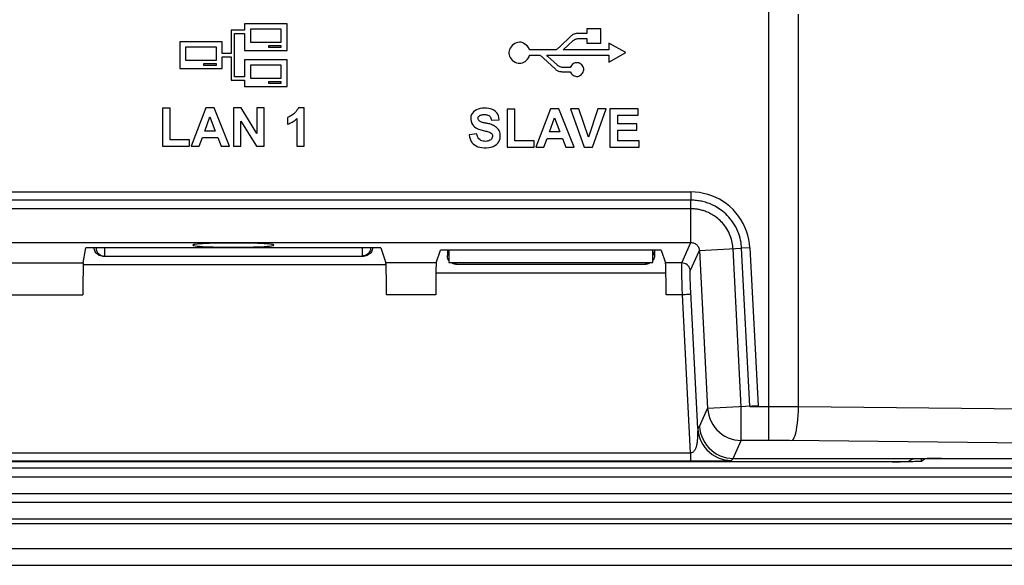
# Model space of a CAD drawing. Extents: x 0 to 1189, y 0 to 841.
# Tile 47 of 53: x 867 to 925, y 314 to 346. Entities that reach past the tile are written whole.
import ezdxf

# ---------------------------------------------------------------- set-up
doc = ezdxf.new("R2010")
doc.units = 0
doc.header["$LTSCALE"] = 65.395
doc.header["$MEASUREMENT"] = 0
doc.layers.add('7_ALL_FEATURES', color=7, linetype='CONTINUOUS')

msp = doc.modelspace()

# ---------------------------------------------------------------- linework, layer by layer
at = {"layer": '7_ALL_FEATURES', "color": 7, "linetype": 'Continuous'}
for p, q in [((911.41788, 321.0587), (911.41788, 346.83296)), ((913.18293, 323.04884), (913.18293, 346.32682)), ((882.84967, 345.75459), (880.33727, 345.75459)), ((880.33727, 345.75459), (880.33727, 345.38069)), ((882.84967, 344.18399), (882.84967, 345.75459)), ((880.33727, 345.38069), (879.53707, 345.38069)), ((879.53707, 345.38069), (879.53707, 344.00259)), ((879.73707, 345.18069), (880.33727, 345.18069)), ((879.73707, 342.62329), (879.73707, 345.18069)), ((880.33727, 345.18069), (880.33727, 344.18399)), ((880.69757, 345.46199), (882.49067, 345.46199)), ((880.69757, 344.65549), (880.69757, 345.46199)), ((882.49067, 345.46199), (882.49067, 344.65549)), ((900.6263, 345.19158), (900.0978, 345.19158)), ((901.4685, 345.46328), (900.6263, 345.46328)), ((900.6263, 345.46328), (900.6263, 345.19158)), ((901.4685, 344.62108), (901.4685, 345.46328)), ((879.00187, 344.68669), (876.49067, 344.68669)), ((876.49067, 344.68669), (876.49067, 343.11729)), ((879.00187, 344.00259), (879.00187, 344.68669)), ((882.49067, 344.65549), (880.69757, 344.65549)), ((899.7049, 345.04088), (899.0061, 344.38018)), ((899.54675, 344.50729), (899.7976, 344.74458)), ((900.1892, 344.89258), (900.6263, 344.89258)), ((900.6263, 344.89258), (900.6263, 344.62108)), ((900.6263, 344.62108), (901.4685, 344.62108)), ((902.938, 344.05298), (901.9463, 344.61478)), ((901.9463, 344.61478), (901.9463, 344.21098)), ((876.84967, 344.39539), (878.64287, 344.39539)), ((876.84967, 343.58869), (876.84967, 344.39539)), ((878.64287, 344.39539), (878.64287, 343.58869)), ((879.53707, 344.00259), (879.00187, 344.00259)), ((880.33727, 344.18399), (882.84967, 344.18399)), ((881.77287, 344.47649), (882.49067, 344.47649)), ((881.77287, 344.36399), (881.77287, 344.47649)), ((882.49067, 344.36399), (881.77287, 344.36399)), ((882.49067, 344.47649), (882.49067, 344.36399)), ((898.7875, 344.21098), (897.2327, 344.21098)), ((899.2344, 344.21098), (899.54675, 344.50729)), ((901.9463, 344.21098), (899.2344, 344.21098)), ((901.9463, 343.49108), (902.938, 344.05298)), ((878.64287, 343.58869), (876.84967, 343.58869)), ((877.92627, 343.40989), (878.64287, 343.40989)), ((877.92627, 343.29739), (877.92627, 343.40989)), ((878.64287, 343.40989), (878.64287, 343.29739)), ((879.00187, 343.80259), (879.53707, 343.80259)), ((879.00187, 343.11729), (879.00187, 343.80259)), ((879.53707, 343.80259), (879.53707, 342.42329)), ((882.84967, 343.61879), (880.33727, 343.61879)), ((880.33727, 343.61879), (880.33727, 342.62329)), ((882.84967, 342.05049), (882.84967, 343.61879)), ((897.2352, 343.89488), (897.849, 343.89488)), ((898.0662, 343.73318), (898.7652, 343.07238)), ((898.2614, 343.89488), (901.9463, 343.89488)), ((898.8677, 343.32188), (898.66516, 343.51303)), ((901.9463, 343.89488), (901.9463, 343.49108)), ((876.49067, 343.11729), (879.00187, 343.11729)), ((878.64287, 343.29739), (877.92627, 343.29739)), ((880.69757, 343.32859), (882.49067, 343.32859)), ((880.69757, 342.52069), (880.69757, 343.32859)), ((882.49067, 343.32859), (882.49067, 342.52069)), ((899.1568, 342.92288), (899.6519, 342.92178)), ((899.6506, 343.17238), (899.2592, 343.17238)), ((879.53707, 342.42329), (880.33727, 342.42329)), ((880.33727, 342.62329), (879.73707, 342.62329)), ((880.33727, 342.42329), (880.33727, 342.05049)), ((882.49067, 342.52069), (880.69757, 342.52069)), ((881.77287, 342.34069), (882.49067, 342.34069)), ((881.77287, 342.22949), (881.77287, 342.34069)), ((882.49067, 342.22949), (881.77287, 342.22949)), ((882.49067, 342.34069), (882.49067, 342.22949)), ((880.33727, 342.05049), (882.84967, 342.05049)), ((875.92527, 340.75489), (875.46487, 340.75489)), ((875.46487, 340.75489), (875.46487, 338.50059)), ((875.92527, 338.88479), (875.92527, 340.75489)), ((878.04247, 340.77389), (877.15977, 338.50059)), ((878.52877, 340.77389), (878.04247, 340.77389)), ((879.43947, 338.50059), (878.52877, 340.77389)), ((880.12997, 340.77389), (879.68447, 340.77389)), ((879.68447, 340.77389), (879.68447, 338.50059)), ((881.06557, 339.25039), (880.12997, 340.77389)), ((881.49107, 340.77389), (881.06557, 340.77389)), ((881.06557, 340.77389), (881.06557, 339.25039)), ((881.49107, 338.50059), (881.49107, 340.77389)), ((883.87547, 340.78659), (883.52247, 340.78659)), ((883.87547, 338.50059), (883.87547, 340.78659)), ((896.3645, 340.70318), (895.9043, 340.70318)), ((895.9043, 340.70318), (895.9043, 338.44888)), ((896.3645, 338.83308), (896.3645, 340.70318)), ((898.4804, 340.72218), (897.5982, 338.44888)), ((898.9664, 340.72218), (898.4804, 340.72218)), ((899.8766, 338.44888), (898.9664, 340.72218)), ((900.1515, 340.72218), (899.6544, 340.72218)), ((899.6544, 340.72218), (900.4672, 338.44888)), ((900.7285, 339.03948), (900.1515, 340.72218)), ((901.2822, 340.72218), (900.7285, 339.03948)), ((900.9628, 338.44888), (901.7708, 340.72218)), ((901.7708, 340.72218), (901.2822, 340.72218)), ((903.6842, 340.72218), (902.0025, 340.72218)), ((902.0025, 340.72218), (902.0025, 338.44888)), ((903.6842, 340.33798), (903.6842, 340.72218)), ((877.97517, 339.40229), (878.28217, 340.24369)), ((878.28217, 340.24369), (878.59807, 339.40229)), ((880.10987, 339.99499), (881.03117, 338.50059)), ((880.10987, 338.50059), (880.10987, 339.99499)), ((882.87847, 340.21189), (882.87847, 339.81509)), ((883.44047, 340.14629), (883.44047, 338.50059)), ((894.9746, 340.05228), (895.4347, 340.06818)), ((898.4131, 339.35058), (898.72, 340.19198)), ((898.72, 340.19198), (899.0357, 339.35058)), ((902.4626, 340.33798), (903.6842, 340.33798)), ((902.4626, 339.83318), (902.4626, 340.33798)), ((878.59807, 339.40229), (877.97517, 339.40229)), ((899.0357, 339.35058), (898.4131, 339.35058)), ((903.5986, 339.83318), (902.4626, 339.83318)), ((902.4626, 339.44898), (903.5986, 339.44898)), ((902.4626, 338.83308), (902.4626, 339.44898)), ((903.5986, 339.44898), (903.5986, 339.83318)), ((877.06507, 338.88479), (875.92527, 338.88479)), ((877.06507, 338.50059), (877.06507, 338.88479)), ((877.64657, 338.50059), (877.83547, 339.01809)), ((877.83547, 339.01809), (878.74727, 339.01809)), ((878.74727, 339.01809), (878.94357, 338.50059)), ((894.102, 339.22998), (893.6546, 339.18548)), ((897.5036, 338.83308), (896.3645, 338.83308)), ((897.5036, 338.44888), (897.5036, 338.83308)), ((898.0847, 338.44888), (898.2735, 338.96638)), ((898.2735, 338.96638), (899.1848, 338.96638)), ((899.1848, 338.96638), (899.381, 338.44888)), ((903.7287, 338.83308), (902.4626, 338.83308)), ((903.7287, 338.44888), (903.7287, 338.83308)), ((875.46487, 338.50059), (877.06507, 338.50059)), ((877.15977, 338.50059), (877.64657, 338.50059)), ((878.94357, 338.50059), (879.43947, 338.50059)), ((879.68447, 338.50059), (880.10987, 338.50059)), ((881.03117, 338.50059), (881.49107, 338.50059)), ((883.44047, 338.50059), (883.87547, 338.50059)), ((895.9043, 338.44888), (897.5036, 338.44888)), ((897.5982, 338.44888), (898.0847, 338.44888)), ((899.381, 338.44888), (899.8766, 338.44888)), ((900.4672, 338.44888), (900.9628, 338.44888)), ((902.0025, 338.44888), (903.7287, 338.44888)), ((744.59146, 335.79192), (906.80789, 335.79192)), ((906.80855, 335.79192), (906.80905, 335.30389)), ((906.80905, 335.30389), (744.59108, 335.30387)), ((906.80866, 334.79176), (906.80905, 335.30389)), ((906.80866, 334.79176), (744.59133, 334.79176)), ((906.80855, 332.79454), (906.80855, 334.7918)), ((744.59143, 332.79454), (906.80855, 332.79454)), ((870.76249, 331.58621), (870.90999, 332.47199)), ((888.41999, 332.47199), (870.90999, 332.47199)), ((872.02002, 332.49196), (872.02002, 331.99196)), ((887.30996, 332.49196), (887.30996, 331.99196)), ((888.41999, 332.47199), (888.71501, 331.58621)), ((891.69948, 331.58621), (891.94999, 332.33835)), ((905.04999, 332.33835), (891.94999, 332.33835)), ((892.35895, 332.33835), (892.35865, 332.01668)), ((892.44999, 332.29091), (892.35865, 332.01668)), ((892.44999, 332.33835), (892.44999, 331.60103)), ((904.54999, 331.60103), (904.54999, 332.33835)), ((904.64133, 332.01668), (904.54999, 332.29091)), ((904.64103, 332.33835), (904.64133, 332.01668)), ((905.04999, 332.33835), (905.3005, 331.58621)), ((906.26815, 331.58621), (906.80855, 332.79454)), ((906.76729, 331.11306), (907.30616, 332.31796)), ((907.30616, 332.31796), (909.81408, 332.44975)), ((907.30616, 332.31796), (907.79721, 322.95129)), ((909.79375, 323.05596), (909.30269, 332.42269)), ((910.30151, 332.47496), (909.81408, 332.44975)), ((910.30515, 323.08277), (909.81408, 332.44975)), ((910.3015, 332.475), (910.79256, 323.10832)), ((871.90961, 331.99196), (871.84266, 331.99682)), ((871.90961, 331.99196), (887.42037, 331.99196)), ((892.44999, 331.72922), (892.42568, 331.76568)), ((847.78843, 331.58621), (870.76249, 331.58621)), ((870.7468, 331.49196), (888.7464, 331.49196)), ((870.75443, 331.30334), (870.75106, 331.00315)), ((891.69948, 331.58621), (888.71501, 331.58621)), ((888.71934, 331.55645), (888.71501, 331.58621)), ((892.44999, 331.60103), (904.54999, 331.60103)), ((892.88644, 331.60103), (892.85781, 331.51507)), ((892.85781, 331.51507), (904.14217, 331.51507)), ((904.14217, 331.51507), (904.11354, 331.60103)), ((904.41951, 331.60103), (904.39101, 331.58196)), ((906.26815, 331.58621), (905.3005, 331.58621)), ((905.32353, 330.99196), (905.32018, 331.16365)), ((870.74844, 330.61762), (870.74673, 330.17815)), ((870.75106, 331.00315), (870.74844, 330.61762)), ((891.66763, 330.99196), (905.33235, 330.99196)), ((891.67662, 331.00311), (891.67382, 330.82077)), ((906.27114, 330.74841), (906.26552, 330.99498)), ((906.2796, 330.4446), (906.27114, 330.74841)), ((906.77417, 330.37569), (906.76713, 330.5823)), ((870.74673, 330.17815), (870.74598, 329.69362)), ((906.291, 330.09005), (906.2796, 330.4446)), ((906.30539, 329.69362), (906.291, 330.09005)), ((906.78407, 330.12822), (906.77417, 330.37569)), ((906.79697, 329.84716), (906.78407, 330.12822)), ((847.82146, 329.69362), (870.74598, 329.69362)), ((891.66645, 329.69362), (888.74805, 329.69362)), ((906.30539, 329.69362), (905.33354, 329.69362)), ((906.78396, 320.31972), (906.30539, 329.69362)), ((907.20916, 321.76816), (906.79697, 329.84716)), ((907.32074, 321.88592), (907.79721, 322.95129)), ((910.79256, 323.10832), (907.79721, 322.95129)), ((909.79379, 321.0587), (909.79379, 323.05596)), ((911.84776, 323.05552), (910.30515, 323.05596)), ((912.44966, 323.05354), (911.84776, 323.05552)), ((942.61801, 322.74031), (913.18293, 323.04884)), ((907.20916, 321.76816), (907.20222, 321.4776)), ((907.20916, 321.76816), (907.32074, 321.88592)), ((907.20222, 321.4776), (907.20004, 321.40317)), ((909.31671, 319.99196), (909.79379, 321.0587)), ((911.75232, 321.05826), (909.79379, 321.0587)), ((912.22038, 321.05628), (911.75232, 321.05826)), ((912.65353, 321.05296), (912.22038, 321.05628)), ((946.61078, 320.69709), (912.65353, 321.05296)), ((744.61602, 320.31972), (906.78396, 320.31972)), ((906.78396, 320.31972), (906.78396, 319.84606)), ((744.07086, 319.84579), (906.78396, 319.84606)), ((907.51148, 319.8461), (907.83275, 319.84723)), ((907.83275, 319.84723), (908.12671, 319.84905)), ((908.12671, 319.84905), (908.51981, 319.85267)), ((908.51981, 319.85267), (908.74707, 319.85572)), ((908.74707, 319.85572), (908.94027, 319.85935)), ((909.20573, 319.87351), (909.31797, 319.99196)), ((918.7343, 319.79557), (918.99005, 319.79644)), ((919.72814, 319.79644), (919.47239, 319.79556)), ((919.73369, 319.82084), (919.92819, 319.96669)), ((920.47178, 319.82083), (920.47178, 319.98902)), ((920.47178, 319.82083), (920.66629, 319.96669)), ((920.68013, 319.97011), (920.66629, 319.96669)), ((920.67183, 319.99108), (920.92759, 319.99196)), ((921.66568, 319.99196), (921.40993, 319.99108)), ((948.20684, 319.40712), (703.19314, 319.40712)), ((703.19314, 318.90712), (948.20684, 318.90712)), ((703.19314, 317.90712), (948.20684, 317.90712)), ((703.19314, 317.40712), (948.20684, 317.40712)), ((703.19314, 316.40712), (948.20684, 316.40712)), ((948.20684, 316.10712), (703.19314, 316.10712)), ((690.75377, 314.65481), (960.64621, 314.65481)), ((691.75377, 313.65481), (959.64621, 313.65481))]:
    msp.add_line(p, q, dxfattribs=at)
for points in [[(900.0978, 345.19158), (900.04454, 345.18877), (899.99335, 345.18227), (899.94426, 345.17207), (899.89682, 345.15791), (899.85147, 345.14006), (899.80947, 345.11934), (899.77126, 345.09605), (899.7364, 345.06989), (899.7049, 345.04088)], [(897.2327, 344.21098), (897.20273, 344.29239), (897.16147, 344.36803), (897.10891, 344.43788), (897.04238, 344.50427), (896.96455, 344.56488), (896.88346, 344.61274), (896.801, 344.64621), (896.71528, 344.66694), (896.62865, 344.67288), (896.54039, 344.66302), (896.45122, 344.63839), (896.36565, 344.6), (896.28227, 344.54526), (896.20249, 344.47676), (896.13514, 344.40326), (896.08278, 344.32589), (896.04283, 344.24351), (896.01639, 344.16147), (896.00382, 344.08174), (896.00476, 344.00234), (896.01911, 343.92273), (896.0473, 343.84088)], [(899.7976, 344.74458), (899.82906, 344.77327), (899.86385, 344.79909), (899.90197, 344.82204), (899.94386, 344.84237), (899.98908, 344.85982), (900.03636, 344.87365), (900.08526, 344.88359), (900.1362, 344.8899), (900.1892, 344.89258)], [(899.0061, 344.38018), (898.98313, 344.3607), (898.95982, 344.34139), (898.93617, 344.32225), (898.91217, 344.30329), (898.88783, 344.28451), (898.8632, 344.26589), (898.83827, 344.24742), (898.81304, 344.22912), (898.7875, 344.21098)], [(896.0473, 343.84088), (896.08891, 343.75882), (896.14264, 343.68209), (896.21098, 343.60971), (896.29144, 343.54267), (896.37524, 343.48951), (896.46084, 343.45276), (896.54978, 343.4299), (896.63787, 343.42184), (896.72462, 343.42964), (896.81053, 343.45226), (896.89287, 343.48751), (896.97339, 343.53709), (897.05035, 343.59931), (897.11581, 343.66693), (897.16711, 343.73752), (897.20691, 343.8135), (897.2352, 343.89488)], [(897.849, 343.89488), (897.87499, 343.87803), (897.90053, 343.86091), (897.92564, 343.84352), (897.95033, 343.82587), (897.97459, 343.80795), (897.99831, 343.78973), (898.02147, 343.77118), (898.0441, 343.75233), (898.0662, 343.73318)], [(898.66516, 343.51303), (898.32854, 343.83127), (898.2614, 343.89488)], [(900.41413, 343.20617), (900.37773, 343.26712), (900.33288, 343.32162), (900.27849, 343.36956), (900.21565, 343.41104), (900.15069, 343.4403), (900.0846, 343.45561), (900.0164, 343.45869), (899.94949, 343.4489), (899.8825, 343.42403), (899.8168, 343.38628), (899.76001, 343.34164), (899.71464, 343.29211), (899.67817, 343.23569), (899.6506, 343.17238)], [(898.7652, 343.07238), (898.79668, 343.04357), (898.83147, 343.0176), (898.8696, 342.99448), (898.91147, 342.97394), (898.95666, 342.95624), (899.00392, 342.9422), (899.05281, 342.9321), (899.10378, 342.92566), (899.1568, 342.92288)], [(899.2592, 343.17238), (899.20613, 343.17513), (899.15512, 343.18154), (899.10619, 343.19162), (899.0589, 343.20563), (899.01369, 343.22331), (898.97183, 343.24385), (898.93376, 343.26699), (898.89905, 343.293), (898.8677, 343.32188)], [(899.6519, 342.92178), (899.68123, 342.85806), (899.71918, 342.80165), (899.76576, 342.75257), (899.82345, 342.70892), (899.88977, 342.67259), (899.95724, 342.64927), (900.0245, 342.64114), (900.09292, 342.64603), (900.15904, 342.66311), (900.22391, 342.69415), (900.28649, 342.73739), (900.34022, 342.7867), (900.38381, 342.842), (900.41854, 342.90338), (900.4417, 342.96495), (900.45236, 343.02491), (900.45145, 343.08507), (900.43903, 343.14487), (900.41413, 343.20617)], [(883.52247, 340.78659), (883.48697, 340.70836), (883.44202, 340.63305), (883.38762, 340.56065), (883.32317, 340.49025), (883.24927, 340.42277), (883.16768, 340.36093), (883.07897, 340.30562), (882.98257, 340.25594), (882.87847, 340.21189)], [(895.4347, 340.06818), (895.41879, 340.18827), (895.38866, 340.29817), (895.3443, 340.39787), (895.28444, 340.48874), (895.21036, 340.56941), (895.12587, 340.63577), (895.03136, 340.68523), (894.92646, 340.72038), (894.81387, 340.74492), (894.69062, 340.76044), (894.55969, 340.76535), (894.43273, 340.75864), (894.31111, 340.74033), (894.19344, 340.71041), (894.08723, 340.66782), (893.99358, 340.61069), (893.91138, 340.54089), (893.84477, 340.46301), (893.79462, 340.37673), (893.76006, 340.28237), (893.74263, 340.18548), (893.74383, 340.08477)], [(882.87847, 339.81509), (882.94951, 339.84063), (883.01869, 339.86921), (883.08601, 339.90084), (883.15186, 339.93581), (883.21586, 339.97382), (883.27684, 340.01397), (883.3344, 340.05594), (883.38895, 340.10005), (883.44047, 340.14629)], [(893.74383, 340.08477), (893.76215, 339.98153), (893.79456, 339.8852), (893.84295, 339.79712), (893.90544, 339.71595), (893.97333, 339.64714), (894.04569, 339.59443), (894.12346, 339.55407), (894.20079, 339.52028), (894.27652, 339.49259), (894.35182, 339.47148), (894.42425, 339.45255), (894.49288, 339.43516), (894.55865, 339.41995), (894.62196, 339.4045), (894.68294, 339.3886), (894.74146, 339.37245), (894.79747, 339.35428), (894.85271, 339.33462), (894.90543, 339.31293), (894.95035, 339.28578), (894.98645, 339.25124), (895.01475, 339.21124), (895.03303, 339.16816), (895.04048, 339.12135), (895.03792, 339.07147), (895.02549, 339.02283), (895.00256, 338.97523), (894.96976, 338.92888), (894.92917, 338.88864), (894.88065, 338.85568), (894.82434, 338.82882), (894.76278, 338.80944), (894.69504, 338.79799), (894.62206, 338.79401), (894.54919, 338.79747), (894.47618, 338.80725)], [(895.49028, 339.25937), (895.46738, 339.34754), (895.43264, 339.42976), (895.39042, 339.50275), (895.34013, 339.56464), (895.28235, 339.61732), (895.22322, 339.66321), (895.16406, 339.7023), (895.10353, 339.7346), (895.0438, 339.76252), (894.9855, 339.78627), (894.92799, 339.80563), (894.87149, 339.82247), (894.816, 339.83697), (894.76151, 339.84894), (894.70819, 339.85967), (894.65581, 339.86899), (894.6046, 339.87707), (894.55534, 339.88581), (894.50807, 339.89531), (894.46275, 339.90546), (894.42009, 339.91776), (894.38019, 339.9325), (894.34295, 339.94939), (894.30868, 339.96908), (894.27698, 339.99215), (894.24825, 340.01803), (894.22405, 340.04553), (894.20414, 340.07473), (894.18876, 340.10557), (894.18011, 340.13666), (894.17914, 340.16795), (894.1849, 340.1995), (894.1968, 340.2301), (894.21532, 340.26029), (894.23997, 340.28954), (894.2687, 340.31504), (894.30113, 340.33591), (894.33764, 340.35304), (894.37741, 340.36629), (894.42074, 340.37521), (894.46733, 340.38026), (894.51542, 340.38265), (894.56523, 340.38324), (894.61655, 340.38117), (894.66694, 340.37514)], [(894.66694, 340.37514), (894.71662, 340.36592), (894.76539, 340.35273), (894.81021, 340.3319), (894.85064, 340.30171), (894.88711, 340.26389), (894.91792, 340.21988), (894.94249, 340.17019), (894.96138, 340.11432), (894.9746, 340.05228)], [(893.6546, 339.18548), (893.67884, 339.05564), (893.71414, 338.93722), (893.7605, 338.83022), (893.8175, 338.73413), (893.88557, 338.64946), (893.96598, 338.5777), (894.05997, 338.51987), (894.16631, 338.47495), (894.28265, 338.44146), (894.41249, 338.41864), (894.55233, 338.40725), (894.68939, 338.40803), (894.82236, 338.42064), (894.95256, 338.44542), (895.07112, 338.48405), (895.17647, 338.53885), (895.27019, 338.60749), (895.34818, 338.68469), (895.4086, 338.7708), (895.4533, 338.86546), (895.48368, 338.96229), (895.49937, 339.06186), (895.50074, 339.1636), (895.49028, 339.25937)], [(894.47618, 338.80725), (894.40329, 338.82447), (894.33666, 338.85251), (894.27754, 338.89338), (894.22469, 338.94506), (894.18048, 339.00484), (894.14568, 339.07179), (894.11953, 339.14684), (894.102, 339.22998)], [(910.3015, 332.475), (910.2786, 332.72952), (910.23804, 332.97929), (910.17982, 333.22429), (910.10345, 333.46583), (910.00943, 333.7026), (909.89921, 333.93071), (909.77253, 334.14996), (909.62966, 334.36055), (909.47293, 334.55923), (909.30214, 334.74582), (909.1175, 334.9205), (908.92195, 335.08057), (908.71529, 335.22581), (908.49773, 335.35644), (908.27284, 335.47044), (908.04064, 335.56746), (907.8011, 335.64784), (907.55771, 335.71057), (907.31162, 335.75533), (907.06168, 335.78245), (906.80789, 335.79192)], [(909.79331, 332.68078), (909.77524, 332.8015), (909.75135, 332.92548), (909.72114, 333.05245), (909.68412, 333.18196), (909.6394, 333.31468), (909.58678, 333.44938), (909.52723, 333.58277), (909.46059, 333.71476), (909.38689, 333.84464), (909.3084, 333.96856), (909.22616, 334.08569), (909.14011, 334.19675), (909.05159, 334.3006), (908.9616, 334.39699), (908.87047, 334.4865), (908.77863, 334.56941), (908.68664, 334.64586), (908.59492, 334.71614), (908.50363, 334.78073), (908.41312, 334.83991), (908.32374, 334.89393), (908.23551, 334.94325), (908.14876, 334.98814), (908.06365, 335.02884), (907.98, 335.06578), (907.89792, 335.09918), (907.81762, 335.12924), (907.73902, 335.15619), (907.66256, 335.18012), (907.58801, 335.20133), (907.51419, 335.22028), (907.44143, 335.23698), (907.36948, 335.2516), (907.29621, 335.26458), (907.22142, 335.27586), (907.14531, 335.28533), (907.06621, 335.29308), (906.98356, 335.29893), (906.89785, 335.3026), (906.80905, 335.30384)], [(909.30269, 332.42269), (909.29655, 332.51109), (909.28703, 332.60186), (909.27379, 332.69489), (909.25647, 332.79007), (909.23469, 332.88736), (909.20807, 332.98673), (909.17596, 333.08881), (909.13815, 333.19284), (909.0951, 333.29671), (909.04664, 333.40032), (908.99282, 333.50308), (908.93507, 333.60217), (908.87401, 333.69695), (908.80964, 333.78771), (908.74304, 333.87332), (908.67482, 333.95359), (908.60517, 334.02889), (908.53464, 334.09915), (908.4637, 334.16443), (908.39258, 334.22502), (908.32145, 334.28119), (908.25063, 334.33307), (908.18033, 334.38088), (908.11055, 334.42497), (908.04153, 334.46551), (907.9735, 334.50267), (907.90638, 334.53676), (907.84032, 334.56793), (907.7755, 334.59631), (907.71184, 334.62214), (907.64947, 334.64553), (907.58848, 334.66662), (907.52873, 334.68561), (907.47048, 334.70254), (907.41353, 334.71761), (907.35693, 334.73115), (907.30086, 334.74316), (907.24515, 334.75374), (907.1883, 334.76315), (907.13013, 334.77136), (907.07076, 334.77827), (907.0091, 334.78391), (906.94472, 334.78816), (906.87794, 334.79082), (906.80866, 334.79174)], [(871.55642, 332.13812), (871.51372, 332.18706), (871.47699, 332.24199), (871.44807, 332.30017), (871.42757, 332.36069), (871.41488, 332.42447), (871.40999, 332.4915)], [(871.5201, 332.4915), (871.52415, 332.4284), (871.53625, 332.36587), (871.55637, 332.30496), (871.58433, 332.24677), (871.61982, 332.19231), (871.66249, 332.14248), (871.71206, 332.09809), (871.7676, 332.06038), (871.82739, 332.03057), (871.89002, 332.00916), (871.95461, 331.99626), (872.02002, 331.99196)], [(882.06499, 332.63969), (882.04742, 332.65457), (881.99927, 332.66889), (881.92053, 332.68267), (881.8089, 332.69609), (881.66669, 332.70897), (881.50081, 332.72071), (881.31153, 332.73121), (881.09857, 332.74057), (880.86802, 332.74853), (880.61724, 332.75505), (880.34886, 332.76017), (880.07687, 332.7636), (879.80349, 332.76528), (879.52649, 332.76528), (879.25312, 332.7636), (878.98112, 332.76017), (878.71274, 332.75505), (878.46196, 332.74853), (878.23141, 332.74057), (878.01845, 332.73121), (877.82917, 332.72071), (877.66329, 332.70897), (877.52108, 332.69609), (877.40945, 332.68267), (877.33071, 332.66889), (877.28256, 332.65457), (877.26499, 332.63969)], [(877.26499, 332.63969), (877.28256, 332.62481), (877.33071, 332.61049), (877.40945, 332.59671), (877.52108, 332.58329), (877.66329, 332.57041), (877.82917, 332.55867), (878.01845, 332.54817), (878.23141, 332.5388), (878.46196, 332.53085), (878.71274, 332.52433), (878.98112, 332.51921), (879.25312, 332.51578), (879.52649, 332.5141), (879.80349, 332.5141), (880.07687, 332.51578), (880.34886, 332.51921), (880.61724, 332.52433), (880.86802, 332.53085), (881.09857, 332.5388), (881.31153, 332.54817), (881.50081, 332.55867), (881.66669, 332.57041), (881.8089, 332.58329), (881.92053, 332.59671), (881.99927, 332.61049), (882.04742, 332.62481), (882.06499, 332.63969)], [(887.80989, 332.4915), (887.80573, 332.42766), (887.79336, 332.36445), (887.77279, 332.30295), (887.74415, 332.24413), (887.70782, 332.18921), (887.6646, 332.13954), (887.61533, 332.09608), (887.5608, 332.05946), (887.50195, 332.0303), (887.43981, 332.00912), (887.37544, 331.99627), (887.30996, 331.99196)], [(887.91999, 332.4915), (887.91511, 332.42447), (887.90241, 332.36069), (887.88191, 332.30017), (887.85299, 332.24199), (887.81626, 332.18706), (887.77356, 332.13812)], [(906.80855, 332.79454), (906.85919, 332.7922), (906.90925, 332.7847), (906.95822, 332.77213), (907.00559, 332.75464), (907.05089, 332.73241), (907.09371, 332.70565), (907.13361, 332.67462), (907.17016, 332.63964), (907.20301, 332.60107), (907.23179, 332.5593), (907.25623, 332.51476), (907.27607, 332.46788), (907.29111, 332.41912), (907.30118, 332.36898), (907.30616, 332.31796)], [(909.81408, 332.44975), (909.80609, 332.56346), (909.79331, 332.68078)], [(871.71847, 332.02994), (871.66031, 332.05881), (871.60538, 332.09547), (871.55642, 332.13812)], [(871.84266, 331.99682), (871.77895, 332.00948), (871.71847, 332.02994)], [(887.61151, 332.02994), (887.55103, 332.00948), (887.48732, 331.99682), (887.42037, 331.99196)], [(887.77356, 332.13812), (887.7246, 332.09547), (887.66967, 332.05881), (887.61151, 332.02994)], [(892.42568, 331.76568), (892.39672, 331.82414), (892.37621, 331.88501), (892.36352, 331.94919), (892.35865, 332.01668)], [(904.64133, 332.01668), (904.63646, 331.94919), (904.62377, 331.88501), (904.60326, 331.82414), (904.5743, 331.76568), (904.54999, 331.72922)], [(870.76249, 331.58621), (870.76033, 331.55645), (870.75826, 331.49973), (870.75631, 331.41603), (870.75443, 331.30334)], [(888.74805, 329.69362), (888.74753, 329.94187), (888.74654, 330.17812), (888.74508, 330.40237), (888.74311, 330.61757), (888.74067, 330.82077), (888.73787, 331.00311), (888.73469, 331.16365), (888.73114, 331.30332), (888.72738, 331.41602), (888.72347, 331.49971), (888.71934, 331.55645)], [(891.69948, 331.58621), (891.69515, 331.55645), (891.69102, 331.49971), (891.68711, 331.41602), (891.68335, 331.30332), (891.67981, 331.16365), (891.67662, 331.00311)], [(892.85781, 331.51507), (892.79102, 331.51991), (892.72743, 331.53258), (892.66706, 331.55306), (892.60897, 331.58196), (892.58047, 331.60103)], [(904.39101, 331.58196), (904.33293, 331.55306), (904.27255, 331.53258), (904.20896, 331.51991), (904.14217, 331.51507)], [(905.32018, 331.16365), (905.31663, 331.30332), (905.31287, 331.41602), (905.30896, 331.49971), (905.30483, 331.55645), (905.3005, 331.58621)], [(906.26552, 330.99498), (906.26219, 331.19112), (906.26132, 331.27161), (906.26089, 331.34348), (906.26085, 331.4063), (906.26125, 331.46006), (906.26217, 331.50626), (906.26364, 331.54396), (906.26563, 331.57108), (906.26815, 331.58621)], [(906.76729, 331.11306), (906.75572, 331.19635), (906.73032, 331.27653), (906.69182, 331.35134), (906.64132, 331.41865), (906.58023, 331.47655), (906.51029, 331.52341), (906.4335, 331.55789), (906.35201, 331.57903), (906.26815, 331.58621)], [(906.76713, 330.5823), (906.76274, 330.74785), (906.76133, 330.81709), (906.76046, 330.87745), (906.76003, 330.93101), (906.75999, 330.97853), (906.76039, 331.01927), (906.76131, 331.0531), (906.76278, 331.07999), (906.76477, 331.09998), (906.76729, 331.11306)], [(891.67382, 330.82077), (891.67138, 330.61757), (891.66942, 330.40237), (891.66796, 330.17812), (891.66697, 329.94187), (891.66645, 329.69362)], [(905.33354, 329.69362), (905.33302, 329.94187), (905.33203, 330.17812), (905.33057, 330.40237), (905.3286, 330.61757), (905.32616, 330.82077), (905.32353, 330.99196)], [(906.80453, 329.69362), (906.79477, 329.69757), (906.77068, 329.70064), (906.73296, 329.70274), (906.68272, 329.7038), (906.62144, 329.7038), (906.5509, 329.70274), (906.47317, 329.70064), (906.39053, 329.69757), (906.30539, 329.69362)], [(907.79721, 322.95129), (907.81824, 322.75044), (907.85947, 322.55271), (907.92046, 322.36012), (908.0006, 322.17465), (908.09907, 321.99819), (908.21486, 321.83253), (908.34679, 321.67938), (908.49351, 321.54031), (908.65353, 321.41672), (908.82519, 321.30989), (909.00676, 321.2209), (909.19636, 321.15067), (909.39208, 321.09992), (909.5919, 321.06916), (909.79379, 321.0587)], [(913.18293, 323.04884), (913.00665, 323.05022), (912.44966, 323.05354)], [(912.7907, 321.05158), (912.84029, 321.08053), (912.8891, 321.141), (912.93633, 321.23201), (912.98122, 321.35211), (913.02307, 321.49938), (913.06119, 321.67146), (913.09499, 321.8656), (913.12391, 322.07868), (913.14749, 322.30729), (913.16537, 322.54778), (913.17724, 322.79628), (913.18293, 323.04884)], [(907.20916, 321.76816), (907.23007, 321.56701), (907.2712, 321.369), (907.33212, 321.17614)], [(907.32074, 321.88592), (907.34147, 321.68649), (907.38219, 321.48969), (907.44262, 321.29754), (907.5223, 321.11199), (907.62052, 320.93501), (907.7363, 320.76863), (907.86858, 320.61454), (908.01601, 320.47445), (908.17687, 320.35006), (908.34958, 320.24259), (908.53227, 320.15321), (908.72243, 320.08304), (908.91781, 320.03265), (909.11659, 320.00225), (909.31671, 319.99196)], [(907.20004, 321.40317), (907.19705, 321.32171), (907.19516, 321.27811), (907.19285, 321.23269), (907.19006, 321.18509), (907.18676, 321.13567), (907.18278, 321.08551), (907.17803, 321.0344), (907.17247, 320.98253), (907.16605, 320.93157), (907.15865, 320.88161), (907.15028, 320.83255), (907.14104, 320.78574), (907.13097, 320.74164), (907.12001, 320.69979), (907.10817, 320.66015), (907.09553, 320.62287), (907.082, 320.5878), (907.0674, 320.55452), (907.05169, 320.52286), (907.03487, 320.49297), (907.01671, 320.46488), (906.99722, 320.43841), (906.97636, 320.41373), (906.95384, 320.39139), (906.92959, 320.37112), (906.90368, 320.35318), (906.8761, 320.33893), (906.84689, 320.32885), (906.81614, 320.32244), (906.78396, 320.31972)], [(907.33212, 321.17614), (907.4122, 320.99041), (907.51063, 320.8137), (907.6264, 320.64783), (907.75832, 320.49449), (907.90506, 320.35524), (908.06509, 320.23153), (908.2368, 320.1246), (908.41842, 320.03556), (908.60809, 319.96531)], [(909.31797, 319.99196), (947.59729, 319.9918), (947.89898, 320.01932), (948.188, 320.06887)], [(919.47239, 319.79556), (731.79669, 319.7958), (731.67184, 319.79644), (731.55305, 319.79746), (731.43858, 319.79891)], [(906.78396, 319.84606), (906.97652, 319.84578), (907.51148, 319.8461)], [(908.60809, 319.96531), (908.80387, 319.91457), (909.00377, 319.88387), (909.20573, 319.87351)], [(908.94027, 319.85935), (909.01873, 319.86144), (909.08543, 319.8637), (909.13773, 319.86604), (909.17478, 319.86844), (909.19745, 319.87093), (909.20573, 319.87351)], [(918.99005, 319.79644), (919.10885, 319.79747), (919.22331, 319.79892), (919.33172, 319.80076), (919.42889, 319.80291), (919.51429, 319.80538), (919.58845, 319.80815), (919.64782, 319.8111), (919.69123, 319.81417), (919.71985, 319.81742), (919.73369, 319.82084)], [(920.47178, 319.82083), (920.45794, 319.81741), (920.42931, 319.81417), (920.38591, 319.81109), (920.32653, 319.80815), (920.25237, 319.80537), (920.16698, 319.80291), (920.06981, 319.80076), (919.9614, 319.79891), (919.84693, 319.79746), (919.72814, 319.79644)], [(919.92819, 319.96669), (919.94203, 319.97011), (919.97066, 319.97335), (920.01407, 319.97643), (920.07344, 319.97937), (920.1476, 319.98214), (920.23299, 319.98461), (920.33017, 319.98676), (920.43858, 319.9886), (920.55304, 319.99005), (920.67183, 319.99108)], [(921.40993, 319.99108), (921.29113, 319.99005), (921.17667, 319.9886), (921.06826, 319.98676), (920.97109, 319.98461), (920.88569, 319.98214), (920.81154, 319.97937), (920.75216, 319.97643), (920.70875, 319.97335), (920.68013, 319.97011)]]:
    msp.add_lwpolyline(points, dxfattribs=at)

doc.saveas('drawing.dxf')
